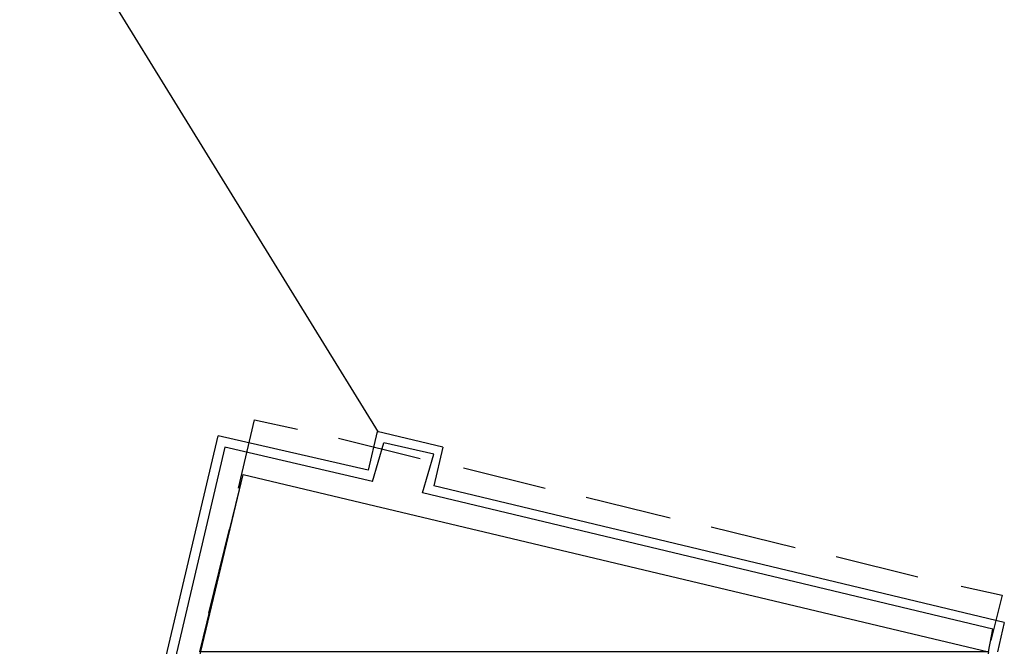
# Model space of a CAD drawing. Header units: feet. Extents: x -79 to 198, y -22 to 181.
# Tile 34 of 256: x 71.89 to 77.67, y 18.26 to 21.94. Entities that reach past the tile are written whole.
import ezdxf

# ---------------------------------------------------------------- set-up
doc = ezdxf.new("R2010")
doc.units = ezdxf.units.FT
doc.layers.add('A-LINEA', color=7, linetype='CONTINUOUS')
doc.layers.add('A-MURO-CONCRETO', color=8, linetype='CONTINUOUS')

msp = doc.modelspace()

# ---------------------------------------------------------------- linework, layer by layer
at = {"layer": 'A-LINEA'}
for p, q in [((71.8896, 22.9309), (73.9936, 19.5207)), ((72.6533, 17.8044), (73.0533, 19.4978)), ((73.9333, 19.2978), (73.0533, 19.4978)), ((73.76, 19.4844), (74.24, 19.3644)), ((73.9867, 19.5244), (73.9333, 19.2978)), ((74.3733, 19.4311), (73.9867, 19.5244)), ((73.0933, 19.4311), (72.72, 17.8444)), ((73.96, 19.2311), (73.0933, 19.4311)), ((73.96, 19.2311), (74.0267, 19.4578)), ((74.32, 19.3911), (74.0267, 19.4578)), ((74.3733, 19.4311), (74.32, 19.2044)), ((74.2533, 19.1644), (74.32, 19.3911)), ((74.4933, 19.3111), (74.9733, 19.1911)), ((77.6667, 18.4044), (74.32, 19.2044)), ((77.6, 18.3644), (74.2533, 19.1644)), ((75.2133, 19.1378), (75.7067, 19.0178)), ((73, 18.4578), (73.12, 18.9511)), ((75.9467, 18.9644), (76.44, 18.8444)), ((76.68, 18.7911), (77.16, 18.6711)), ((77.6667, 18.4044), (77.6267, 18.2311)), ((77.5733, 18.2311), (77.6, 18.3644))]:
    msp.add_line(p, q, dxfattribs=at)
for points in [[(73.1733, 19.1911), (73.2667, 19.5911), (73.52, 19.5378)], [(77.5733, 18.2311), (77.2267, 16.7778), (72.8533, 17.8178), (73.2, 19.2711), (77.5733, 18.2311)], [(77.4133, 18.6178), (77.6533, 18.5644), (77.5867, 18.2978)]]:
    msp.add_lwpolyline(points, dxfattribs=at)
at = {"layer": 'A-MURO-CONCRETO'}
msp.add_lwpolyline([(73.2, 19.2711), (77.5733, 18.2311), (72.9467, 18.2311), (73.2, 19.2711), (73.2, 19.2711)], dxfattribs=at)

doc.saveas('drawing.dxf')
